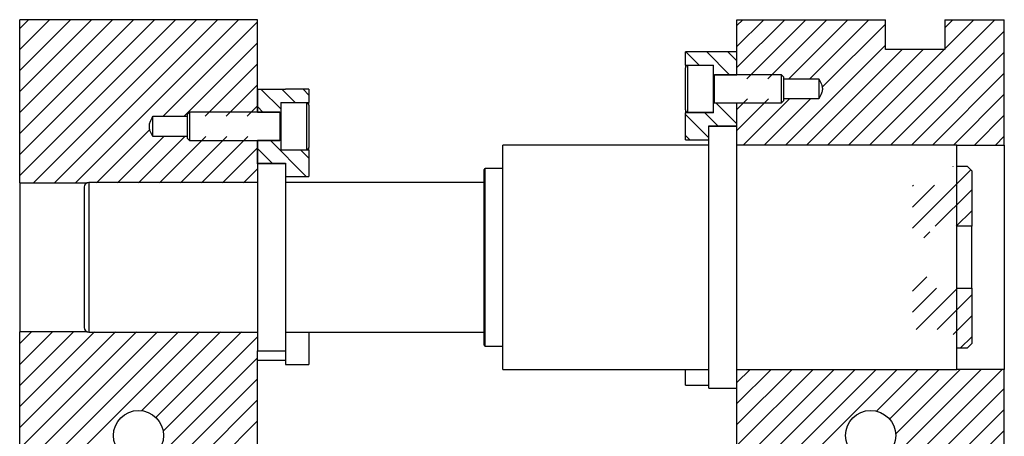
# Model space of a CAD drawing. Header units: inches. Extents: x 1880 to 2363, y -453 to -54.
# Tile 154 of 256: x 1927.01 to 1935.3, y -416.74 to -413.24. Entities that reach past the tile are written whole.
import ezdxf

# ---------------------------------------------------------------- set-up
doc = ezdxf.new("R2010")
doc.units = ezdxf.units.IN
doc.header["$LTSCALE"] = 0.5
doc.header["$MEASUREMENT"] = 0
doc.layers.add('SID-M-F', color=202, linetype='Continuous')
doc.layers.add('SID-M-S', color=105, linetype='Continuous')

msp = doc.modelspace()

# ---------------------------------------------------------------- linework, layer by layer
at = {"layer": 'SID-M-F', "linetype": 'Continuous'}
for p, q in [((1927.01039, -413.3095), (1927.08472, -413.23517)), ((1927.01039, -413.48628), (1927.2615, -413.23517)), ((1927.01039, -413.66306), (1927.43828, -413.23517)), ((1927.01039, -413.83983), (1927.61505, -413.23517)), ((1927.01039, -414.01661), (1927.79183, -413.23517)), ((1927.01039, -414.19339), (1927.96861, -413.23517)), ((1927.01039, -414.37016), (1928.14538, -413.23517)), ((1927.01039, -414.54694), (1928.32216, -413.23517)), ((1927.12687, -414.60723), (1928.49894, -413.23517)), ((1927.30365, -414.60723), (1928.67571, -413.23517)), ((1927.48042, -414.60723), (1928.85249, -413.23517)), ((1928.21641, -414.04803), (1929.01039, -413.25405)), ((1933.04539, -413.28491), (1933.09513, -413.23517)), ((1933.04539, -413.46169), (1933.27191, -413.23517)), ((1933.04539, -413.63847), (1933.44868, -413.23517)), ((1933.12756, -413.73307), (1933.62546, -413.23517)), ((1933.30434, -413.73307), (1933.80224, -413.23517)), ((1933.48112, -413.73307), (1933.97901, -413.23517)), ((1933.65789, -413.73307), (1934.15579, -413.23517)), ((1934.16001, -414.29161), (1935.21645, -413.23517)), ((1934.79539, -413.30268), (1934.8629, -413.23517)), ((1934.79539, -413.47946), (1935.03967, -413.23517)), ((1933.76329, -413.80445), (1934.29539, -413.27235)), ((1934.33679, -414.29161), (1935.29539, -413.33301)), ((1928.39319, -414.04803), (1929.01039, -413.43082)), ((1933.4529, -414.29161), (1934.29539, -413.44913)), ((1933.62968, -414.29161), (1934.43612, -413.48517)), ((1933.80646, -414.29161), (1934.6129, -413.48517)), ((1933.98323, -414.29161), (1934.78967, -413.48517)), ((1932.72675, -413.61729), (1932.61631, -413.50686)), ((1932.98416, -413.69793), (1932.79309, -413.50686)), ((1933.04539, -413.58238), (1932.96989, -413.50688)), ((1934.51356, -414.29161), (1935.29539, -413.50979)), ((1928.56996, -414.04803), (1929.01039, -413.6076)), ((1934.69034, -414.29161), (1935.29539, -413.68656)), ((1928.74674, -414.04803), (1929.01039, -413.78438)), ((1929.20724, -413.98687), (1929.04221, -413.82184)), ((1929.3294, -413.93225), (1929.21898, -413.82184)), ((1929.44346, -413.86954), (1929.39478, -413.82086)), ((1933.04539, -413.99202), (1933.13478, -413.90262)), ((1933.04539, -414.1688), (1933.31156, -413.90262)), ((1933.09935, -414.29161), (1933.48833, -413.90262)), ((1933.27613, -414.29161), (1933.66511, -413.90262)), ((1934.86712, -414.29161), (1935.29539, -413.86334)), ((1928.92352, -414.04803), (1929.01039, -413.96116)), ((1929.05648, -414.01289), (1929.01039, -413.9668)), ((1933.04539, -414.11271), (1932.87044, -413.93776)), ((1932.80917, -414.23004), (1932.61232, -414.03319)), ((1932.88471, -414.12881), (1932.7743, -414.0184)), ((1935.04389, -414.29161), (1935.29539, -414.04012)), ((1927.6572, -414.60723), (1928.10531, -414.15912)), ((1927.83398, -414.60723), (1928.22363, -414.21759)), ((1928.01075, -414.60723), (1928.4004, -414.21759)), ((1928.18753, -414.60723), (1928.57718, -414.21759)), ((1928.36431, -414.60723), (1928.75396, -414.21759)), ((1928.54108, -414.60723), (1928.93073, -414.21759)), ((1932.64827, -414.24593), (1932.61232, -414.20997)), ((1935.22067, -414.29161), (1935.29539, -414.21689)), ((1928.71786, -414.60723), (1929.01039, -414.31471)), ((1929.13381, -414.44377), (1929.01039, -414.32035)), ((1929.42227, -414.55545), (1929.11954, -414.25272)), ((1929.44346, -414.39987), (1929.37695, -414.33336)), ((1928.89464, -414.60723), (1929.01039, -414.49149)), ((1934.86472, -414.47079), (1934.86642, -414.46908)), ((1934.5222, -414.99008), (1935.01298, -414.4993)), ((1934.5222, -414.63653), (1934.53174, -414.62698)), ((1934.5222, -414.81331), (1934.70852, -414.62698)), ((1934.71464, -414.97442), (1935.0222, -414.66686)), ((1934.89141, -414.97442), (1935.0222, -414.84364)), ((1934.61846, -415.0706), (1934.66787, -415.02119)), ((1934.5222, -415.52041), (1934.64287, -415.39974)), ((1934.5222, -415.69719), (1934.72347, -415.49592)), ((1934.55281, -415.84335), (1934.90025, -415.49592)), ((1934.72959, -415.84335), (1935.0222, -415.55074)), ((1934.86472, -415.885), (1935.0222, -415.72752)), ((1927.01039, -415.96116), (1927.10844, -415.8631)), ((1927.01039, -416.13793), (1927.28522, -415.8631)), ((1927.01039, -416.31471), (1927.46199, -415.8631)), ((1927.01039, -416.49149), (1927.63877, -415.8631)), ((1927.01039, -416.66826), (1927.81555, -415.8631)), ((1927.01039, -416.84504), (1927.99232, -415.8631)), ((1927.01039, -417.02182), (1928.1691, -415.8631)), ((1927.01039, -417.19859), (1928.34588, -415.8631)), ((1927.01039, -417.37537), (1928.52265, -415.8631)), ((1928.03581, -416.52672), (1928.69943, -415.8631)), ((1928.15612, -416.58319), (1928.87621, -415.8631)), ((1928.21771, -416.69837), (1929.01039, -415.9057)), ((1934.92524, -416.00125), (1935.0222, -415.9043)), ((1927.53665, -417.55622), (1929.01039, -416.08248)), ((1933.04539, -416.29012), (1933.15678, -416.17873)), ((1933.04539, -416.46689), (1933.33355, -416.17873)), ((1933.04539, -416.64367), (1933.51033, -416.17873)), ((1933.04539, -416.82045), (1933.68711, -416.17873)), ((1933.04539, -416.99722), (1933.86388, -416.17873)), ((1933.04539, -417.174), (1934.04066, -416.17873)), ((1933.04539, -417.35078), (1934.21744, -416.17873)), ((1933.04539, -417.52755), (1934.39421, -416.17873)), ((1933.04539, -418.23466), (1935.10132, -416.17873)), ((1933.04539, -418.41144), (1935.2781, -416.17873)), ((1934.21914, -416.53058), (1934.57099, -416.17873)), ((1934.32899, -416.5975), (1934.74777, -416.17873)), ((1934.38015, -416.72312), (1934.92454, -416.17873)), ((1927.71342, -417.55622), (1929.01039, -416.25925)), ((1933.04539, -418.58821), (1935.29539, -416.33821)), ((1927.8902, -417.55622), (1929.01039, -416.43603)), ((1933.04539, -418.76499), (1935.29539, -416.51499)), ((1928.06698, -417.55622), (1929.01039, -416.61281)), ((1933.04539, -418.94177), (1935.29539, -416.69177))]:
    msp.add_line(p, q, dxfattribs=at)
at = {"layer": 'SID-M-S'}
for p, q in [((1929.01039, -413.23517), (1927.01039, -413.23517)), ((1927.01039, -414.60723), (1927.01039, -413.23517)), ((1929.01039, -414.0147), (1929.01039, -413.23517)), ((1933.04539, -413.69973), (1933.04539, -413.23517)), ((1933.04539, -413.23517), (1934.29539, -413.23517)), ((1934.29539, -413.48517), (1934.29539, -413.23517)), ((1934.79539, -413.23517), (1934.79539, -413.48517)), ((1934.79539, -413.23517), (1935.29539, -413.23517)), ((1935.29539, -414.29161), (1935.29539, -413.23517)), ((1934.79539, -413.48517), (1934.29539, -413.48517)), ((1932.61232, -413.61729), (1932.61232, -413.50686)), ((1932.80917, -413.50686), (1932.61232, -413.50686)), ((1932.80917, -413.50688), (1932.80917, -413.50686)), ((1933.04539, -413.50688), (1932.80917, -413.50688)), ((1933.04539, -413.69793), (1933.04539, -413.50688)), ((1932.61232, -413.61729), (1932.84854, -413.61729)), ((1932.61232, -413.61729), (1932.61232, -413.64068)), ((1932.61232, -413.99501), (1932.61232, -413.64068)), ((1932.84854, -413.62099), (1932.632, -413.62099)), ((1932.632, -414.0147), (1932.632, -413.62099)), ((1932.84854, -413.62099), (1932.84854, -413.61729)), ((1932.84854, -414.0147), (1932.84854, -413.62099)), ((1932.84854, -413.69793), (1933.04539, -413.69793)), ((1932.84893, -413.69973), (1932.84854, -413.69973)), ((1932.84893, -413.93596), (1932.84893, -413.69973)), ((1932.85609, -413.69973), (1932.85046, -413.71522)), ((1932.85046, -413.92047), (1932.85046, -413.71522)), ((1933.4194, -413.69973), (1932.85609, -413.69973)), ((1932.85609, -413.93596), (1932.85609, -413.69973)), ((1933.43909, -413.71942), (1933.4194, -413.69973)), ((1933.4194, -413.93596), (1933.4194, -413.69973)), ((1933.43909, -413.91627), (1933.43909, -413.71942)), ((1933.43909, -413.73307), (1933.73539, -413.73307)), ((1933.73539, -413.73307), (1933.73539, -413.90262)), ((1929.01039, -413.82184), (1929.01039, -414.01289)), ((1929.24661, -413.82184), (1929.01039, -413.82184)), ((1929.24661, -413.82086), (1929.24661, -413.82184)), ((1929.44346, -413.82086), (1929.24661, -413.82086)), ((1929.44346, -413.82086), (1929.44346, -413.93225)), ((1933.4194, -413.93596), (1933.43909, -413.91627)), ((1933.73539, -413.90262), (1933.43909, -413.90262)), ((1929.20724, -413.93225), (1929.44346, -413.93225)), ((1929.20724, -413.93225), (1929.20724, -413.93596)), ((1929.42377, -413.93596), (1929.20724, -413.93596)), ((1929.20724, -413.93596), (1929.20724, -414.32966)), ((1929.42377, -413.93596), (1929.42377, -414.32966)), ((1929.44346, -413.95564), (1929.44346, -413.93225)), ((1929.44346, -413.95564), (1929.44346, -414.30997)), ((1932.61232, -413.99501), (1932.61232, -414.0184)), ((1932.84854, -413.93596), (1932.84893, -413.93596)), ((1933.04539, -413.93776), (1932.84854, -413.93776)), ((1932.85046, -413.92047), (1932.85609, -413.93596)), ((1932.85609, -413.93596), (1933.4194, -413.93596)), ((1933.04539, -414.13281), (1933.04539, -413.93596)), ((1933.04539, -414.12881), (1933.04539, -413.93776)), ((1928.13039, -414.04803), (1928.41984, -414.04803)), ((1928.13039, -414.21759), (1928.13039, -414.04803)), ((1928.43952, -414.0147), (1928.41984, -414.03438)), ((1928.41984, -414.03438), (1928.41984, -414.23123)), ((1929.19968, -414.0147), (1928.43952, -414.0147)), ((1928.43952, -414.0147), (1928.43952, -414.25092)), ((1929.01039, -414.01289), (1929.20724, -414.01289)), ((1929.20532, -414.03018), (1929.19968, -414.0147)), ((1929.19968, -414.0147), (1929.19968, -414.25092)), ((1929.20532, -414.03018), (1929.20532, -414.23543)), ((1929.20724, -414.0147), (1929.20684, -414.0147)), ((1929.20684, -414.0147), (1929.20684, -414.25092)), ((1932.84854, -414.0184), (1932.61232, -414.0184)), ((1932.61232, -414.24593), (1932.61232, -414.0184)), ((1932.632, -414.0147), (1932.84854, -414.0147)), ((1932.84854, -414.0184), (1932.84854, -414.0147)), ((1932.80917, -414.12881), (1933.04539, -414.12881)), ((1932.80917, -414.13281), (1932.80917, -414.12881)), ((1933.04539, -414.13281), (1932.80917, -414.13281)), ((1932.80917, -416.33753), (1932.80917, -414.13281)), ((1933.04539, -416.33753), (1933.04539, -414.13281)), ((1928.41984, -414.21759), (1928.13039, -414.21759)), ((1928.41984, -414.23123), (1928.43952, -414.25092)), ((1929.19968, -414.25092), (1929.20532, -414.23543)), ((1932.61232, -414.24593), (1932.80917, -414.24593)), ((1928.43952, -414.25092), (1929.19968, -414.25092)), ((1929.01039, -414.44777), (1929.01039, -414.25092)), ((1929.20724, -414.25272), (1929.01039, -414.25272)), ((1929.01039, -414.25272), (1929.01039, -414.44377)), ((1929.20684, -414.25092), (1929.20724, -414.25092)), ((1929.20724, -414.32966), (1929.42377, -414.32966)), ((1929.20724, -414.32966), (1929.20724, -414.33336)), ((1929.44346, -414.33336), (1929.44346, -414.30997)), ((1932.80917, -414.29029), (1931.07688, -414.29029)), ((1931.07688, -416.18005), (1931.07688, -414.29029)), ((1934.89578, -414.29029), (1933.04539, -414.29029)), ((1934.89578, -416.18005), (1934.89578, -414.29029)), ((1934.89578, -414.29161), (1935.29539, -414.29161)), ((1935.29539, -414.29161), (1935.29539, -416.17873)), ((1929.44346, -414.33336), (1929.20724, -414.33336)), ((1929.44346, -414.33336), (1929.44346, -414.55545)), ((1929.01039, -414.44377), (1929.24661, -414.44377)), ((1929.24661, -414.44777), (1929.01039, -414.44777)), ((1929.01039, -414.44777), (1929.01039, -416.02257)), ((1929.24661, -414.44377), (1929.24661, -414.44777)), ((1929.24661, -414.44777), (1929.24661, -416.02257)), ((1930.9194, -415.97533), (1930.9194, -414.49501)), ((1931.07688, -414.48714), (1930.92728, -414.48714)), ((1930.92728, -415.9832), (1930.92728, -414.48714)), ((1934.89578, -414.46908), (1934.98283, -414.46908)), ((1934.98283, -414.46908), (1935.0222, -414.50854)), ((1929.24661, -414.55545), (1929.44346, -414.55545)), ((1935.0222, -414.50854), (1935.0222, -414.97442)), ((1927.01039, -414.60723), (1927.58071, -414.60723)), ((1927.01039, -414.60723), (1927.01039, -415.8631)), ((1927.55369, -414.64462), (1927.55369, -415.82572)), ((1929.01039, -414.60525), (1927.59306, -414.60525)), ((1927.59306, -414.60525), (1927.59306, -415.86509)), ((1930.9194, -414.60525), (1929.24661, -414.60525)), ((1935.0222, -414.97442), (1934.89578, -414.97442)), ((1935.0222, -415.49592), (1935.0222, -414.97442)), ((1934.89578, -415.49592), (1935.0222, -415.49592)), ((1935.0222, -415.49592), (1935.0222, -415.9618)), ((1927.01039, -417.55622), (1927.01039, -415.8631)), ((1927.58071, -415.8631), (1927.01039, -415.8631)), ((1927.59306, -415.86509), (1929.01039, -415.86509)), ((1929.24661, -415.86509), (1930.9194, -415.86509)), ((1929.44346, -415.86509), (1929.44346, -416.104)), ((1930.92728, -415.9832), (1931.07688, -415.9832)), ((1935.0222, -415.9618), (1934.98283, -416.00125)), ((1929.01039, -416.02257), (1929.24661, -416.02257)), ((1929.01039, -417.55622), (1929.01039, -416.02257)), ((1929.24661, -416.02257), (1929.24661, -416.13634)), ((1934.98283, -416.00125), (1934.89578, -416.00125)), ((1929.01039, -416.10131), (1929.24661, -416.10131)), ((1929.24661, -416.13634), (1929.44346, -416.13634)), ((1929.44346, -416.104), (1929.44346, -416.13634)), ((1931.07688, -416.18005), (1932.80917, -416.18005)), ((1932.61232, -416.31041), (1932.61232, -416.18005)), ((1933.04539, -416.18005), (1934.89578, -416.18005)), ((1935.29539, -416.17873), (1934.89578, -416.17873)), ((1935.29539, -419.61167), (1935.29539, -416.17873)), ((1932.61232, -416.31041), (1932.80917, -416.31041)), ((1932.80917, -416.33753), (1933.04539, -416.33753)), ((1933.04539, -419.61167), (1933.04539, -416.33753))]:
    msp.add_line(p, q, dxfattribs=at)
for centre in [(1928.01039, -416.73517), (1934.17039, -416.73517)]:
    msp.add_circle(centre, 0.21095, dxfattribs=at)
for centre, radius, start, end in [((1932.632, -413.64068), 0.01969, 90, 180), ((1932.84972, -413.71495), 0.000787, 180, 340), ((1929.42377, -413.95564), 0.01969, 0, 90), ((1932.632, -413.99501), 0.01969, 180, 270), ((1932.84972, -413.92074), 0.000787, 20, 180), ((1929.20606, -414.02991), 0.000787, 200, 0), ((1929.20606, -414.2357), 0.000787, 0, 160), ((1929.42377, -414.30997), 0.01969, 270, 0), ((1930.92728, -414.49501), 0.00787, 90, 180), ((1927.59306, -414.64462), 0.03937, 90, 180), ((1927.59306, -415.82572), 0.03937, 180, 270), ((1930.92728, -415.97533), 0.00787, 180, 270)]:
    msp.add_arc(centre, radius, start, end, dxfattribs=at)
for points in [[(1933.73539, -413.73307), (1933.73719, -413.73661), (1933.74657, -413.75497), (1933.76025, -413.78352), (1933.7667, -413.82229), (1933.75644, -413.86125), (1933.74344, -413.8868), (1933.73539, -413.90262)], [(1928.13039, -414.21759), (1928.12858, -414.21404), (1928.11921, -414.19568), (1928.10552, -414.16713), (1928.09908, -414.12836), (1928.10933, -414.0894), (1928.12233, -414.06385), (1928.13039, -414.04803)]]:
    msp.add_open_spline(points, degree=3, knots=[0, 0, 0, 0, 0.0661091, 0.3427002, 0.5236559, 0.7048682, 1, 1, 1, 1], dxfattribs=at)

doc.saveas('drawing.dxf')
